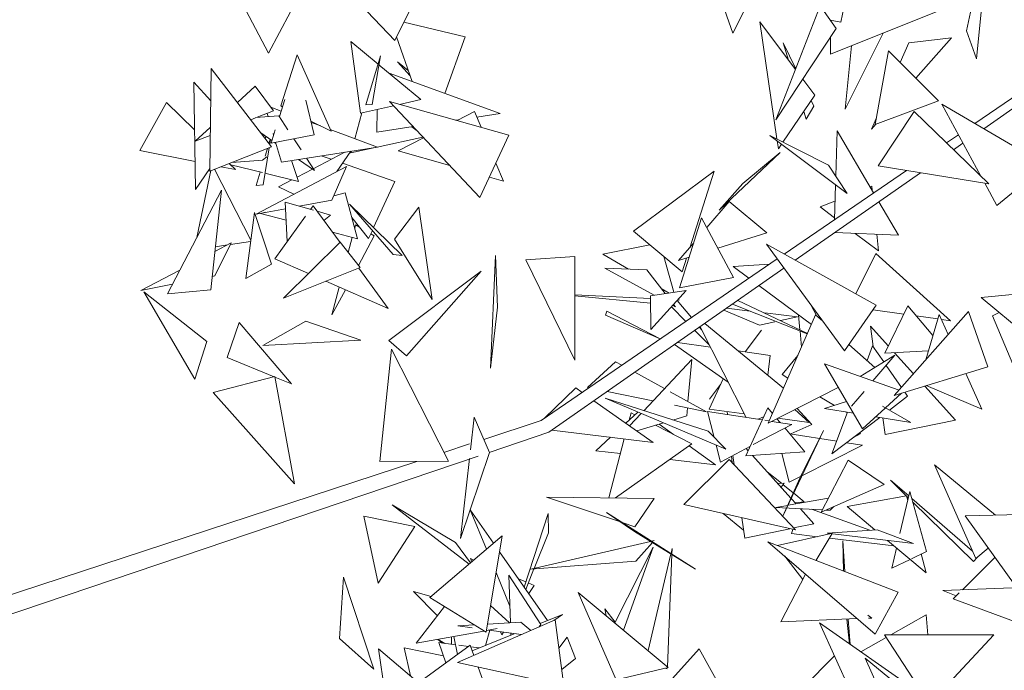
# Model space of a CAD drawing. Header units: metres. Extents: x -14.5 to 19.7, y -19.1 to 4.
# Tile 215 of 218: x 19.096 to 19.479, y 2.76 to 3.013. Entities that reach past the tile are written whole.
import ezdxf

# ---------------------------------------------------------------- set-up
doc = ezdxf.new("R2010")
doc.units = ezdxf.units.M
doc.layers.add('G-IMPT', color=7, linetype='Continuous', lineweight=5)
doc.layers.add('L-PLNT', color=7, linetype='Continuous', lineweight=5, true_color=0x005900)

# ---------------------------------------------------------------- blocks, each defined once
blk = doc.blocks.new('ÁRVORES ORNAMENTAIS - Pequeno e Médio Porte - Ipê-roxo-2976198-A')
at = {"layer": 'G-IMPT', "color": 253, "true_color": 0xaaaaaa}
for p, q in [((8.98904, 3.00831), (8.99855, 3.05284)), ((8.99855, 3.05284), (8.99288, 2.99744)), ((8.71756, 2.99961), (8.69591, 3.04078)), ((8.94502, 3.03535), (8.94013, 3.01162)), ((8.77876, 3.02894), (8.76667, 3.00453)), ((8.89086, 3.02806), (8.89813, 3.00741)), ((8.90832, 3.02772), (8.89813, 3.00741)), ((8.93209, 3.01798), (8.91493, 2.97359)), ((8.93209, 3.01798), (8.93841, 3.00917)), ((8.71756, 2.99961), (8.7261, 3.0157)), ((8.76667, 3.00453), (8.75589, 3.01584)), ((8.93617, 2.99922), (8.98119, 3.01716)), ((8.79406, 3.00599), (8.7702, 3.01166)), ((8.91533, 2.96622), (8.90863, 3.01182)), ((8.90863, 3.01182), (8.92252, 2.99324)), ((8.93606, 3.01244), (8.94013, 3.01162)), ((8.91493, 2.97359), (8.93841, 3.00917)), ((8.94184, 2.97782), (8.95665, 3.00738)), ((8.98904, 3.00831), (8.99288, 2.99744)), ((8.9923, 2.9722), (9.04442, 3.00788)), ((8.7534, 2.97627), (8.7496, 3.00406)), ((8.7496, 3.00406), (8.76015, 2.99533)), ((8.76736, 3.00593), (8.77342, 2.98851)), ((8.79406, 3.00599), (8.7861, 2.9839)), ((8.92264, 2.99355), (8.91777, 3.00366)), ((8.91979, 2.99689), (8.91777, 3.00366)), ((8.93617, 2.99922), (8.93616, 3.00576)), ((8.94433, 3.00248), (8.94184, 2.97782)), ((8.9633, 2.99594), (8.9666, 3.00357)), ((8.98319, 3.0056), (8.9666, 3.00357)), ((8.98319, 3.0056), (8.96939, 2.98982)), ((8.99574, 2.97018), (9.04638, 3.00552)), ((8.72231, 2.97907), (8.72872, 2.99891)), ((8.74187, 2.96927), (8.72872, 2.99891)), ((8.95353, 2.97185), (8.95871, 3.00055)), ((8.95871, 3.00055), (8.97809, 2.98108)), ((8.76112, 2.99855), (8.75537, 2.97943)), ((8.76112, 2.99855), (8.75787, 2.97961)), ((8.76051, 2.99502), (8.77685, 2.9815)), ((8.76767, 2.99625), (8.77262, 2.99079)), ((8.76767, 2.99625), (8.7719, 2.99288)), ((8.69468, 2.95373), (8.69526, 2.99368)), ((8.71878, 2.96317), (8.69526, 2.99368)), ((8.76444, 2.99177), (8.80767, 2.97606)), ((8.68854, 2.98835), (8.69508, 2.98101)), ((8.68854, 2.98835), (8.68916, 2.94657)), ((8.92538, 2.98943), (8.93004, 2.98319)), ((8.71236, 2.98675), (8.70548, 2.98042)), ((8.71236, 2.98675), (8.71947, 2.9771)), ((8.66758, 2.96172), (8.67783, 2.98034)), ((8.67783, 2.98034), (8.68882, 2.96971)), ((8.72182, 2.97492), (8.72393, 2.98162)), ((8.73536, 2.96784), (8.73214, 2.98133)), ((8.75537, 2.97943), (8.75787, 2.97961)), ((8.81099, 2.96772), (8.76464, 2.98073)), ((8.79982, 2.94341), (8.76464, 2.98073)), ((8.76853, 2.97964), (8.77685, 2.9815)), ((8.91767, 2.96502), (8.93004, 2.98319)), ((8.92966, 2.979), (8.92863, 2.98112)), ((8.95353, 2.97185), (8.97809, 2.98108)), ((9.01993, 2.95601), (8.97939, 2.97976)), ((8.97939, 2.97976), (8.99462, 2.95176)), ((8.71947, 2.9771), (8.71318, 2.97467)), ((8.71703, 2.97616), (8.71738, 2.97496)), ((8.71842, 2.97852), (8.72248, 2.97701)), ((8.72231, 2.97907), (8.72301, 2.97871)), ((8.75389, 2.97638), (8.75113, 2.96632)), ((8.7534, 2.97627), (8.76617, 2.97912)), ((8.7597, 2.9689), (8.75978, 2.97769)), ((8.79767, 2.97686), (8.79088, 2.97337)), ((8.80022, 2.97074), (8.79767, 2.97686)), ((8.79857, 2.9747), (8.80767, 2.97606)), ((8.92668, 2.97389), (8.92577, 2.97691)), ((8.92966, 2.979), (8.92668, 2.97389)), ((8.96863, 2.97686), (8.95471, 2.95575)), ((8.96863, 2.97686), (8.99776, 2.94872)), ((8.71254, 2.97442), (8.71066, 2.97369)), ((8.71247, 2.97462), (8.7216, 2.97526)), ((8.7216, 2.97526), (8.72513, 2.96981)), ((8.73409, 2.97316), (8.74187, 2.96927)), ((8.73422, 2.97263), (8.73789, 2.97126)), ((8.79045, 2.97349), (8.79139, 2.97363)), ((8.9521, 2.97003), (8.95399, 2.9744)), ((8.95377, 2.97195), (8.9521, 2.97003)), ((8.69493, 2.97073), (8.68904, 2.96532)), ((8.71464, 2.96854), (8.71887, 2.96556)), ((8.71856, 2.96461), (8.7202, 2.96979)), ((8.71934, 2.96828), (8.71952, 2.96765)), ((8.7416, 2.96988), (8.75996, 2.96303)), ((8.7597, 2.9689), (8.77381, 2.97101)), ((8.77326, 2.97092), (8.7754, 2.96931)), ((8.93818, 2.95171), (8.93871, 2.96939)), ((8.95292, 2.94524), (8.93871, 2.96939)), ((8.69488, 2.96758), (8.68904, 2.96532)), ((8.71677, 2.96704), (8.71611, 2.96662)), ((8.71819, 2.96604), (8.71774, 2.96452)), ((8.71833, 2.96594), (8.71803, 2.96413)), ((8.71856, 2.96461), (8.73536, 2.96784)), ((8.71987, 2.96486), (8.72046, 2.96444)), ((8.72031, 2.96494), (8.72257, 2.95722)), ((8.7274, 2.96631), (8.73025, 2.96192)), ((8.77763, 2.96695), (8.75986, 2.96306)), ((8.77788, 2.96669), (8.76804, 2.96164)), ((8.81099, 2.96772), (8.79982, 2.94341)), ((8.93538, 2.95597), (8.9126, 2.96761)), ((8.9126, 2.96761), (8.94264, 2.94494)), ((8.91589, 2.9624), (8.91544, 2.96547)), ((8.91589, 2.9624), (8.91712, 2.9642)), ((8.98127, 2.96465), (8.98589, 2.96781)), ((8.98402, 2.962), (8.98767, 2.96454)), ((8.66758, 2.96172), (8.689, 2.95743)), ((8.71878, 2.96317), (8.69468, 2.95373)), ((8.71781, 2.96279), (8.71543, 2.94838)), ((8.71714, 2.96252), (8.71624, 2.95954)), ((8.72257, 2.95722), (8.75996, 2.96303)), ((8.73498, 2.95463), (8.74726, 2.96106)), ((8.74415, 2.95356), (8.74956, 2.96141)), ((8.75906, 2.96289), (8.74962, 2.96082)), ((8.7498, 2.96145), (8.74962, 2.96082)), ((8.78812, 2.95583), (8.76804, 2.96164)), ((8.89285, 2.93847), (8.91662, 2.96089)), ((8.90199, 2.94886), (8.91662, 2.96089)), ((8.70227, 2.9567), (8.70478, 2.95427)), ((8.71528, 2.95802), (8.70324, 2.95708)), ((8.71528, 2.95802), (8.71688, 2.9593)), ((8.72657, 2.95784), (8.72923, 2.94966)), ((8.72926, 2.95826), (8.73545, 2.9539)), ((8.73232, 2.95874), (8.73545, 2.9539)), ((8.74197, 2.95829), (8.73809, 2.95963)), ((8.76668, 2.94971), (8.74636, 2.95676)), ((8.80894, 2.9498), (8.806, 2.95685)), ((8.6947, 2.95468), (8.68916, 2.94657)), ((8.68969, 2.9279), (8.69507, 2.95388)), ((8.71068, 2.92688), (8.69653, 2.95445)), ((8.69901, 2.95542), (8.70478, 2.95427)), ((8.70286, 2.95613), (8.71517, 2.95311)), ((8.71437, 2.95331), (8.71279, 2.94806)), ((8.74786, 2.95552), (8.7128, 2.93701)), ((8.71617, 2.95286), (8.72923, 2.94966)), ((8.72869, 2.95133), (8.73466, 2.95446)), ((8.74786, 2.95552), (8.74216, 2.94235)), ((8.85955, 2.93029), (8.89096, 2.95364)), ((8.88153, 2.9242), (8.89096, 2.95364)), ((8.91813, 2.92142), (8.96566, 2.95396)), ((8.92244, 2.91902), (8.97121, 2.95305)), ((8.93538, 2.95597), (8.94264, 2.94494)), ((8.99776, 2.94872), (8.95471, 2.95575)), ((9.01993, 2.95601), (9.00085, 2.9403)), ((8.72141, 2.94753), (8.72669, 2.95029)), ((8.75844, 2.93174), (8.76668, 2.94971)), ((8.80894, 2.9498), (8.80349, 2.95138)), ((8.89285, 2.93847), (8.90199, 2.94886)), ((8.99612, 2.94899), (9.00085, 2.9403)), ((8.67826, 2.90596), (8.69926, 2.94627)), ((8.69508, 2.90749), (8.69926, 2.94627)), ((8.71279, 2.94806), (8.71543, 2.94838)), ((8.72141, 2.94753), (8.72744, 2.94474)), ((8.74738, 2.94521), (8.74293, 2.94413)), ((8.75222, 2.9274), (8.74738, 2.94521)), ((8.93767, 2.9348), (8.93808, 2.94838)), ((8.95153, 2.94759), (8.95223, 2.94787)), ((8.9524, 2.94612), (8.95223, 2.94787)), ((8.7351, 2.93847), (8.72405, 2.94158)), ((8.72482, 2.92631), (8.72405, 2.94158)), ((8.74216, 2.94235), (8.7295, 2.94005)), ((8.89676, 2.94191), (8.88799, 2.93171)), ((8.89676, 2.94191), (8.91143, 2.92971)), ((8.93214, 2.93976), (8.93789, 2.94208)), ((8.9626, 2.92877), (8.95498, 2.94173)), ((8.70877, 2.91199), (8.71206, 2.93767)), ((8.71206, 2.93767), (8.71873, 2.91757)), ((8.72417, 2.93908), (8.7128, 2.93701)), ((8.71647, 2.93768), (8.71444, 2.93719)), ((8.73388, 2.93882), (8.73492, 2.94026)), ((8.73492, 2.94026), (8.74537, 2.92596)), ((8.74165, 2.93663), (8.73652, 2.93807)), ((8.74906, 2.9409), (8.76605, 2.92123)), ((8.74906, 2.9409), (8.76961, 2.92083)), ((8.77604, 2.93972), (8.76654, 2.92728)), ((8.77604, 2.93972), (8.78127, 2.90377)), ((8.9377, 2.93557), (8.93214, 2.93976)), ((8.7244, 2.93461), (8.71444, 2.93719)), ((8.71998, 2.91962), (8.73195, 2.93616)), ((8.74165, 2.93663), (8.73909, 2.93455)), ((8.75649, 2.92749), (8.74997, 2.93567)), ((8.88596, 2.9355), (8.87743, 2.90825)), ((8.89836, 2.91233), (8.88596, 2.9355)), ((8.75222, 2.9274), (8.74247, 2.92993)), ((8.75143, 2.93282), (8.7511, 2.93155)), ((8.75297, 2.93191), (8.75143, 2.93282)), ((8.75649, 2.92749), (8.75783, 2.9304)), ((8.87844, 2.91452), (8.85955, 2.93029)), ((8.91143, 2.92971), (8.89227, 2.92371)), ((8.93788, 2.9298), (8.9626, 2.92877)), ((8.71061, 2.92638), (8.70279, 2.92517)), ((8.74545, 2.92605), (8.72334, 2.90427)), ((8.74545, 2.92605), (8.75321, 2.91621)), ((8.75015, 2.92794), (8.7486, 2.92205)), ((8.75871, 2.92851), (8.75256, 2.91704)), ((8.75871, 2.92851), (8.75733, 2.92933)), ((8.76654, 2.92728), (8.78127, 2.90377)), ((8.88294, 2.92583), (8.87699, 2.91892)), ((8.95476, 2.92271), (8.94579, 2.92947)), ((8.95476, 2.92271), (8.95412, 2.92913)), ((8.70309, 2.92577), (8.69669, 2.9224)), ((8.70309, 2.92577), (8.6967, 2.91291)), ((8.7016, 2.92498), (8.69689, 2.92425)), ((8.86586, 2.92502), (8.84759, 2.92146)), ((8.95395, 2.90151), (8.91121, 2.92526)), ((8.94157, 2.88378), (8.91121, 2.92526)), ((8.71998, 2.91962), (8.73308, 2.91387)), ((8.76605, 2.92123), (8.76961, 2.92083)), ((8.80586, 2.9209), (8.80396, 2.87704)), ((8.80659, 2.9008), (8.80586, 2.9209)), ((8.81759, 2.9192), (8.83672, 2.92045)), ((8.81759, 2.9192), (8.83675, 2.88012)), ((8.82358, 2.85669), (8.91539, 2.91955)), ((8.83672, 2.92045), (8.83675, 2.88012)), ((8.85755, 2.91559), (8.84759, 2.92146)), ((8.87518, 2.90656), (8.87126, 2.92051)), ((8.88118, 2.92023), (8.87699, 2.91892)), ((8.87844, 2.91452), (8.88016, 2.91991)), ((8.94595, 2.90595), (8.9538, 2.92168)), ((8.9538, 2.92168), (8.98276, 2.89553)), ((8.6831, 2.91524), (8.66796, 2.90728)), ((8.70877, 2.91199), (8.71873, 2.91757)), ((8.75321, 2.91621), (8.72334, 2.90427)), ((8.75265, 2.91599), (8.76415, 2.90024)), ((8.76438, 2.8878), (8.80024, 2.91484)), ((8.77119, 2.88189), (8.80024, 2.91484)), ((8.82662, 2.85215), (8.91803, 2.91595)), ((8.84843, 2.91593), (8.86762, 2.90544)), ((8.84843, 2.91593), (8.8647, 2.91532)), ((8.87187, 2.90607), (8.8647, 2.91532)), ((8.89825, 2.91661), (8.91247, 2.91755)), ((8.89825, 2.91661), (8.90442, 2.91203)), ((8.6967, 2.91291), (8.69564, 2.9127)), ((8.73988, 2.91088), (8.76415, 2.90024)), ((8.89836, 2.91233), (8.87743, 2.90825)), ((8.6802, 2.90967), (8.66796, 2.90728)), ((8.6936, 2.88738), (8.6691, 2.90679)), ((8.68895, 2.87275), (8.6691, 2.90679)), ((8.67826, 2.90596), (8.69508, 2.90749)), ((8.74508, 2.90861), (8.74225, 2.89784)), ((8.74747, 2.90756), (8.74225, 2.89784)), ((8.88002, 2.90728), (8.86608, 2.90521)), ((8.86628, 2.89209), (8.88002, 2.90728)), ((8.87336, 2.90629), (8.8703, 2.90809)), ((8.9083, 2.90916), (8.92872, 2.89402)), ((8.8661, 2.90422), (8.83673, 2.90564)), ((8.86613, 2.90236), (8.83673, 2.90518)), ((8.86628, 2.89209), (8.86608, 2.90521)), ((8.8765, 2.90339), (8.88205, 2.89672)), ((8.87652, 2.90341), (8.87737, 2.90368)), ((8.90004, 2.90339), (8.92721, 2.89058)), ((8.99472, 2.90453), (9.01365, 2.90634)), ((8.99472, 2.90453), (9.026, 2.8786)), ((8.80659, 2.9008), (8.80396, 2.87704)), ((8.84862, 2.89768), (8.84915, 2.89918)), ((8.86994, 2.88842), (8.84915, 2.89918)), ((8.87427, 2.90092), (8.87991, 2.89525)), ((8.8748, 2.90151), (8.87582, 2.90095)), ((8.87582, 2.90095), (8.87512, 2.90186)), ((8.90856, 2.89383), (8.89472, 2.89968)), ((8.90487, 2.89927), (8.89573, 2.90039)), ((8.89806, 2.90199), (8.92712, 2.89036)), ((8.9288, 2.90112), (8.93065, 2.8975)), ((8.95395, 2.90151), (8.94157, 2.88378)), ((8.95268, 2.89969), (8.96461, 2.89804)), ((8.95723, 2.88284), (8.96618, 2.90126)), ((8.98982, 2.89908), (8.96094, 2.86644)), ((8.96618, 2.90126), (8.97598, 2.88971)), ((8.98982, 2.89908), (8.99738, 2.8776)), ((8.73202, 2.89537), (8.71533, 2.88583)), ((8.75349, 2.88794), (8.73202, 2.89537)), ((8.84862, 2.89768), (8.86992, 2.88842)), ((8.92337, 2.89701), (8.91057, 2.89857)), ((8.93036, 2.89775), (8.91189, 2.85566)), ((8.92337, 2.89701), (8.91664, 2.89556)), ((8.92428, 2.89196), (8.92376, 2.8977)), ((8.93315, 2.89528), (8.93036, 2.89775)), ((8.96948, 2.89737), (8.97787, 2.89621)), ((8.97324, 2.88034), (8.97838, 2.89796)), ((8.98192, 2.89015), (8.97838, 2.89796)), ((8.97927, 2.89601), (8.98276, 2.89553)), ((8.9992, 2.89741), (9.00176, 2.8987)), ((8.9992, 2.89741), (9.0119, 2.86724)), ((8.70147, 2.88118), (8.70612, 2.89478)), ((8.7265, 2.87097), (8.70612, 2.89478)), ((8.88338, 2.89176), (8.88899, 2.88611)), ((8.88515, 2.893), (8.88602, 2.89195)), ((8.90332, 2.8579), (8.8854, 2.89318)), ((8.91785, 2.86925), (8.88727, 2.89448)), ((8.90933, 2.89188), (8.90295, 2.8834)), ((8.90933, 2.89188), (8.90296, 2.8834)), ((8.91452, 2.89511), (8.90856, 2.89383)), ((8.92489, 2.88528), (8.92432, 2.89148)), ((8.95863, 2.88572), (8.95166, 2.89343)), ((8.95274, 2.88543), (8.95166, 2.89343)), ((8.75349, 2.88794), (8.71533, 2.88583)), ((8.76438, 2.8878), (8.77119, 2.88189)), ((8.6936, 2.88738), (8.68895, 2.87275)), ((8.76092, 2.84074), (8.76541, 2.88451)), ((8.78754, 2.84089), (8.76541, 2.88451)), ((8.89635, 2.87163), (8.87549, 2.88626)), ((8.88941, 2.88529), (8.87666, 2.88708)), ((8.91266, 2.88204), (8.90025, 2.88378)), ((8.95341, 2.87735), (8.94332, 2.88628)), ((8.95251, 2.88576), (8.95037, 2.88004)), ((8.95688, 2.87947), (8.95251, 2.88576)), ((8.95723, 2.88284), (8.97426, 2.88382)), ((8.70147, 2.88118), (8.71982, 2.8737)), ((8.88224, 2.88048), (8.8635, 2.86052)), ((8.88224, 2.88048), (8.88072, 2.86408)), ((8.91173, 2.87431), (8.91266, 2.88204)), ((8.91732, 2.87454), (8.92345, 2.88201)), ((8.96117, 2.88208), (8.94764, 2.87384)), ((8.96117, 2.88208), (8.95267, 2.87208)), ((8.96842, 2.87489), (8.96103, 2.88306)), ((8.85253, 2.87954), (8.84158, 2.86953)), ((8.85253, 2.87954), (8.85499, 2.87819)), ((8.94864, 2.85342), (8.93377, 2.87871)), ((8.96279, 2.86853), (8.93377, 2.87871)), ((8.96373, 2.86959), (8.95781, 2.87812)), ((8.99738, 2.8776), (8.96094, 2.86644)), ((8.72005, 2.87376), (8.69607, 2.86764)), ((8.72005, 2.87376), (8.72764, 2.83203)), ((8.72007, 2.87359), (8.7265, 2.87097)), ((8.86, 2.87545), (8.87156, 2.86911)), ((8.88901, 2.86117), (8.89444, 2.87296)), ((8.91732, 2.87454), (8.91959, 2.8732)), ((8.99505, 2.86114), (8.98879, 2.87497)), ((8.82487, 2.85757), (8.83708, 2.86936)), ((8.83708, 2.86936), (8.83955, 2.86762)), ((8.84158, 2.86953), (8.84217, 2.86941)), ((8.89342, 2.87074), (8.88912, 2.86503)), ((8.89339, 2.87068), (8.88912, 2.86503)), ((8.93916, 2.86953), (8.91189, 2.85566)), ((8.98478, 2.85678), (8.97278, 2.87006)), ((8.97341, 2.87026), (8.99505, 2.86114)), ((8.69607, 2.86764), (8.72764, 2.83203)), ((8.8954, 2.84555), (8.84851, 2.86533)), ((8.88855, 2.8525), (8.84851, 2.86533)), ((8.84928, 2.86797), (8.86709, 2.86435)), ((8.87377, 2.86789), (8.88796, 2.86011)), ((8.93202, 2.8659), (8.93766, 2.86259)), ((8.94921, 2.86801), (8.94434, 2.86229)), ((8.95755, 2.86162), (8.96372, 2.86729)), ((8.96609, 2.86618), (8.95903, 2.86077)), ((8.96609, 2.86618), (8.96504, 2.86769)), ((8.84415, 2.86439), (8.86719, 2.84821)), ((8.87543, 2.86266), (8.88796, 2.86011)), ((8.8805, 2.86163), (8.88021, 2.85853)), ((8.88901, 2.86117), (8.90259, 2.85934)), ((8.90327, 2.84291), (8.91171, 2.86166)), ((8.91171, 2.86166), (8.91356, 2.85947)), ((8.92228, 2.86095), (8.92785, 2.85594)), ((8.92891, 2.85514), (8.92315, 2.86139)), ((8.94237, 2.86408), (8.93379, 2.86136)), ((8.94503, 2.85956), (8.93379, 2.86136)), ((8.94864, 2.85342), (8.95747, 2.86154)), ((8.95637, 2.8623), (8.96742, 2.85596)), ((8.79749, 2.85801), (8.79608, 2.84531)), ((8.79749, 2.85801), (8.80349, 2.84421)), ((8.85658, 2.85566), (8.86127, 2.85995)), ((8.85856, 2.85964), (8.85781, 2.85679)), ((8.86248, 2.85944), (8.858, 2.85467)), ((8.85856, 2.85964), (8.86009, 2.85887)), ((8.88021, 2.85853), (8.87483, 2.85689)), ((8.89087, 2.85014), (8.88828, 2.8602)), ((8.88828, 2.8602), (8.90959, 2.85695)), ((8.89594, 2.86024), (8.89605, 2.85901)), ((8.91011, 2.8581), (8.90806, 2.85718)), ((8.91532, 2.85741), (8.91662, 2.85587)), ((8.91566, 2.85758), (8.92785, 2.85594)), ((8.9428, 2.85992), (8.9367, 2.84369)), ((8.95529, 2.85791), (8.9367, 2.84369)), ((8.942, 2.86004), (8.9427, 2.85964)), ((8.96742, 2.85596), (8.95378, 2.85815)), ((8.95736, 2.85125), (8.95649, 2.85772)), ((8.80125, 2.84936), (8.82358, 2.85669)), ((8.87116, 2.85577), (8.86088, 2.85264)), ((8.86806, 2.85483), (8.8822, 2.84767)), ((8.86954, 2.85528), (8.87508, 2.85128)), ((8.90613, 2.84731), (8.92106, 2.8552)), ((8.91057, 2.8568), (8.91227, 2.85654)), ((8.9133, 2.85638), (8.92106, 2.8552)), ((8.91839, 2.85379), (8.92621, 2.84458)), ((8.92891, 2.85514), (8.92069, 2.85146)), ((8.98478, 2.85678), (8.95736, 2.85125)), ((8.80344, 2.84431), (8.82662, 2.85215)), ((8.82772, 2.85292), (8.86719, 2.84821)), ((8.84485, 2.84496), (8.85058, 2.85019)), ((8.85592, 2.84955), (8.84993, 2.82661)), ((8.8954, 2.84555), (8.88855, 2.8525)), ((8.93342, 2.85287), (8.91761, 2.81947)), ((8.92032, 2.85152), (8.93858, 2.84868)), ((8.93342, 2.85287), (8.92481, 2.83573)), ((8.9479, 2.8516), (8.94504, 2.85007)), ((8.9479, 2.8516), (8.94636, 2.85108)), ((8.78581, 2.84429), (8.79579, 2.84757)), ((8.8822, 2.84767), (8.85256, 2.82658)), ((8.88112, 2.8469), (8.89141, 2.83945)), ((8.89335, 2.84056), (8.89165, 2.84713)), ((8.89335, 2.84056), (8.90498, 2.8467)), ((8.90418, 2.84493), (8.90336, 2.84585)), ((8.92506, 2.8352), (8.94859, 2.84711)), ((8.94243, 2.84807), (8.94859, 2.84711)), ((8.58231, 2.76947), (8.79916, 2.84286)), ((8.80349, 2.84421), (8.79225, 2.81081)), ((8.79571, 2.84198), (8.79225, 2.81081)), ((8.84485, 2.84496), (8.85443, 2.84383)), ((8.87361, 2.84156), (8.89141, 2.83945)), ((8.87906, 2.82407), (8.89668, 2.84159)), ((8.89668, 2.84159), (8.92248, 2.81413)), ((8.8976, 2.84281), (8.89784, 2.84036)), ((8.89872, 2.83942), (8.89819, 2.84312)), ((8.90327, 2.84291), (8.92621, 2.84458)), ((8.92073, 2.82652), (8.90583, 2.8431)), ((8.92013, 2.83271), (8.91722, 2.84392)), ((8.57882, 2.77635), (8.77524, 2.84082)), ((8.78754, 2.84089), (8.76092, 2.84074)), ((8.93252, 2.82103), (8.94304, 2.84128)), ((8.95696, 2.83186), (8.94304, 2.84128)), ((8.99271, 2.80303), (8.9766, 2.83952)), ((9.00034, 2.81987), (8.9766, 2.83952)), ((8.91704, 2.83227), (8.91157, 2.83671)), ((8.92481, 2.83573), (8.91761, 2.81947)), ((8.92013, 2.83271), (8.92444, 2.83489)), ((8.91809, 2.83238), (8.91568, 2.83214)), ((8.91691, 2.83077), (8.91809, 2.83238)), ((8.92163, 2.82855), (8.91765, 2.83178)), ((8.95696, 2.83186), (8.93252, 2.82103)), ((8.96641, 2.82666), (8.95943, 2.83351)), ((8.96657, 2.82735), (8.95943, 2.83351)), ((8.86757, 2.8264), (8.82571, 2.8269)), ((8.85441, 2.81729), (8.82571, 2.8269)), ((8.86757, 2.8264), (8.86006, 2.8154)), ((8.91963, 2.82372), (8.93534, 2.82645)), ((8.92276, 2.82427), (8.92088, 2.82636)), ((8.9259, 2.82508), (8.92183, 2.82838)), ((8.96571, 2.82741), (8.94264, 2.82324)), ((8.96699, 2.82915), (8.96315, 2.81271)), ((8.96571, 2.82741), (8.96617, 2.82562)), ((8.97348, 2.80575), (8.96699, 2.82915)), ((8.99142, 2.80594), (8.96778, 2.82631)), ((8.79033, 2.8093), (8.76562, 2.82393)), ((8.79559, 2.80086), (8.76562, 2.82393)), ((8.87906, 2.82407), (8.92248, 2.81413)), ((8.91482, 2.82289), (8.91949, 2.8237)), ((8.91482, 2.82289), (8.93299, 2.82193)), ((8.92241, 2.82465), (8.9259, 2.82508)), ((8.9375, 2.82323), (8.936, 2.82178)), ((8.94264, 2.82324), (8.95341, 2.81418)), ((8.99176, 2.80183), (8.96816, 2.82495)), ((8.75459, 2.81954), (8.77445, 2.81552)), ((8.75459, 2.81954), (8.76018, 2.79342)), ((8.80509, 2.80896), (8.79603, 2.82192)), ((8.80233, 2.8066), (8.79603, 2.82192)), ((8.82634, 2.82058), (8.81702, 2.7919)), ((8.82644, 2.81295), (8.82634, 2.82058)), ((8.8836, 2.79894), (8.84898, 2.82096)), ((8.85997, 2.81354), (8.84898, 2.82096)), ((8.90234, 2.81407), (8.89445, 2.82055)), ((8.90278, 2.811), (8.90165, 2.8189)), ((8.92969, 2.81655), (8.92445, 2.82238)), ((8.92873, 2.82216), (8.95142, 2.81404)), ((8.9344, 2.82186), (8.936, 2.82178)), ((8.98852, 2.81959), (9.01021, 2.82011)), ((8.98852, 2.81959), (9.01343, 2.78483)), ((8.77445, 2.81552), (8.76018, 2.79342)), ((8.86006, 2.8154), (8.85512, 2.81705)), ((8.92969, 2.81655), (8.92175, 2.81491)), ((8.78037, 2.78789), (8.80845, 2.81182)), ((8.80218, 2.77432), (8.80845, 2.81182)), ((8.82644, 2.81295), (8.82089, 2.79916)), ((8.8836, 2.79894), (8.85997, 2.81354)), ((8.92034, 2.81462), (8.90278, 2.811)), ((8.93637, 2.81275), (8.91556, 2.80809)), ((8.92098, 2.81271), (8.92148, 2.81436)), ((8.92098, 2.81271), (8.93091, 2.81152)), ((8.9306, 2.80234), (8.93685, 2.81269)), ((8.95427, 2.81423), (8.93485, 2.81293)), ((8.96847, 2.80883), (8.93485, 2.81293)), ((8.9358, 2.81094), (8.96079, 2.80797)), ((8.96847, 2.80883), (8.95427, 2.81423)), ((8.79033, 2.8093), (8.79619, 2.80137)), ((8.8662, 2.80969), (8.81965, 2.79887)), ((8.85226, 2.778), (8.86714, 2.80747)), ((8.85569, 2.77515), (8.86714, 2.80747)), ((8.86688, 2.80927), (8.86049, 2.80193)), ((8.86752, 2.80999), (8.86657, 2.80977)), ((8.96246, 2.78992), (8.91182, 2.80954)), ((8.95346, 2.77364), (8.91182, 2.80954)), ((8.9412, 2.79816), (8.94089, 2.80994)), ((8.94174, 2.79795), (8.94089, 2.80994)), ((8.95829, 2.81007), (8.97334, 2.79741)), ((8.96184, 2.80709), (8.96002, 2.79932)), ((8.82608, 2.77892), (8.80741, 2.80563)), ((8.86521, 2.76721), (8.87407, 2.80483)), ((8.87274, 2.76094), (8.87446, 2.80459)), ((8.87411, 2.80498), (8.87456, 2.80688)), ((8.87447, 2.80475), (8.87456, 2.80688)), ((8.92534, 2.79481), (8.91837, 2.8039)), ((8.97348, 2.80575), (8.96759, 2.80294)), ((8.97147, 2.80479), (8.97334, 2.79741)), ((9.00009, 2.80344), (8.98743, 2.7909)), ((8.99176, 2.80183), (8.99321, 2.80344)), ((8.99271, 2.80303), (8.99752, 2.80703)), ((8.79741, 2.80241), (8.79607, 2.80297)), ((8.79659, 2.80172), (8.79607, 2.80297)), ((8.86049, 2.80193), (8.81965, 2.79887)), ((8.96707, 2.80269), (8.96002, 2.79932)), ((8.74669, 2.79574), (8.74524, 2.77185)), ((8.74669, 2.79574), (8.75851, 2.75998)), ((8.81144, 2.78443), (8.80606, 2.79753)), ((8.82345, 2.77736), (8.81098, 2.79661)), ((8.81098, 2.79661), (8.81169, 2.77802)), ((8.82081, 2.79896), (8.81762, 2.79103)), ((8.92644, 2.79694), (8.91688, 2.77844)), ((8.81768, 2.79393), (8.81474, 2.79516)), ((8.82089, 2.79258), (8.81862, 2.79353)), ((8.82089, 2.79258), (8.81878, 2.78937)), ((8.78324, 2.78073), (8.77392, 2.79017)), ((8.78077, 2.78823), (8.77392, 2.79017)), ((8.85274, 2.75586), (8.83804, 2.78985)), ((8.87307, 2.76066), (8.83804, 2.78985)), ((8.96246, 2.78992), (8.95346, 2.77364)), ((9.00677, 2.79157), (8.97989, 2.79064)), ((8.98507, 2.78855), (8.97989, 2.79064)), ((8.98615, 2.78963), (8.98389, 2.78739)), ((8.78603, 2.78437), (8.77503, 2.77004)), ((8.78037, 2.78789), (8.80218, 2.77432)), ((8.80393, 2.78478), (8.81131, 2.778)), ((8.98389, 2.78739), (9.02521, 2.77194)), ((8.82319, 2.77776), (8.8319, 2.78127)), ((8.82856, 2.7789), (8.8319, 2.78127)), ((8.85238, 2.77824), (8.84843, 2.78341)), ((8.84892, 2.78079), (8.84843, 2.78341)), ((8.95072, 2.78102), (8.95216, 2.77986)), ((8.97339, 2.78109), (8.95958, 2.77333)), ((8.97339, 2.78109), (8.974, 2.77333)), ((8.82912, 2.77915), (8.79113, 2.76259)), ((8.79125, 2.77678), (8.7976, 2.77717)), ((8.79125, 2.77678), (8.79681, 2.77603)), ((8.80271, 2.77748), (8.81571, 2.77826)), ((8.81571, 2.77826), (8.81959, 2.77499)), ((8.82345, 2.77736), (8.82281, 2.7764)), ((8.82912, 2.77915), (8.83244, 2.75345)), ((8.91688, 2.77844), (8.94651, 2.77963)), ((8.949, 2.74031), (8.93182, 2.77795)), ((8.97188, 2.75004), (8.93182, 2.77795)), ((8.94244, 2.77947), (8.94359, 2.76975)), ((8.94374, 2.76964), (8.94305, 2.77949)), ((8.95096, 2.77981), (8.95216, 2.77986)), ((8.80137, 2.77482), (8.77503, 2.77004)), ((8.79109, 2.76574), (8.78964, 2.7727)), ((8.79683, 2.76714), (8.81307, 2.77368)), ((8.80193, 2.76919), (8.80368, 2.7751)), ((8.80648, 2.77575), (8.8023, 2.77499)), ((8.80322, 2.77516), (8.816, 2.77343)), ((8.80827, 2.77338), (8.80779, 2.77454)), ((8.80893, 2.77438), (8.80827, 2.77338)), ((8.81184, 2.77399), (8.81187, 2.7732)), ((8.95713, 2.77333), (8.99966, 2.77334)), ((8.95713, 2.77333), (8.97472, 2.74651)), ((8.97472, 2.74651), (8.99966, 2.77334)), ((8.74524, 2.77185), (8.75851, 2.75998)), ((8.79605, 2.76933), (8.77589, 2.75473)), ((8.7852, 2.77015), (8.78337, 2.77156)), ((8.78614, 2.77002), (8.78352, 2.77158)), ((8.78654, 2.76245), (8.78379, 2.77034)), ((8.78379, 2.77034), (8.79031, 2.76947)), ((8.78879, 2.76967), (8.78876, 2.77253)), ((8.79159, 2.7693), (8.79531, 2.7688)), ((8.79605, 2.76933), (8.79747, 2.76535)), ((8.83366, 2.77244), (8.83054, 2.76821)), ((8.83366, 2.77244), (8.83695, 2.76417)), ((8.95779, 2.77232), (8.94789, 2.76675)), ((8.76402, 2.74344), (8.76028, 2.76787)), ((8.79169, 2.74144), (8.76028, 2.76787)), ((8.77034, 2.76834), (8.78558, 2.76522)), ((8.77034, 2.76834), (8.77274, 2.75739)), ((8.79628, 2.76867), (8.79956, 2.76823)), ((8.87115, 2.75253), (8.88512, 2.76785)), ((8.88512, 2.76785), (8.90841, 2.72609)), ((8.92552, 2.75282), (8.93767, 2.76514)), ((8.83244, 2.75345), (8.79113, 2.76259)), ((8.83695, 2.76417), (8.83162, 2.7598)), ((8.95451, 2.75324), (8.94957, 2.76432)), ((8.95928, 2.7563), (8.94957, 2.76432)), ((8.7991, 2.76082), (8.80272, 2.75074)), ((8.85274, 2.75586), (8.87307, 2.76066)), ((8.8727, 2.76007), (8.87166, 2.76032))]:
    blk.add_line(p, q, dxfattribs=at)

msp = doc.modelspace()

# ---------------------------------------------------------------- block references
at = {"layer": 'L-PLNT', "color": 253, "true_color": 0xaaaaaa}
msp.add_blockref('ÁRVORES ORNAMENTAIS - Pequeno e Médio Porte - Ipê-roxo-2976198-A', (10.47483, 0), dxfattribs=at)

doc.saveas('drawing.dxf')
